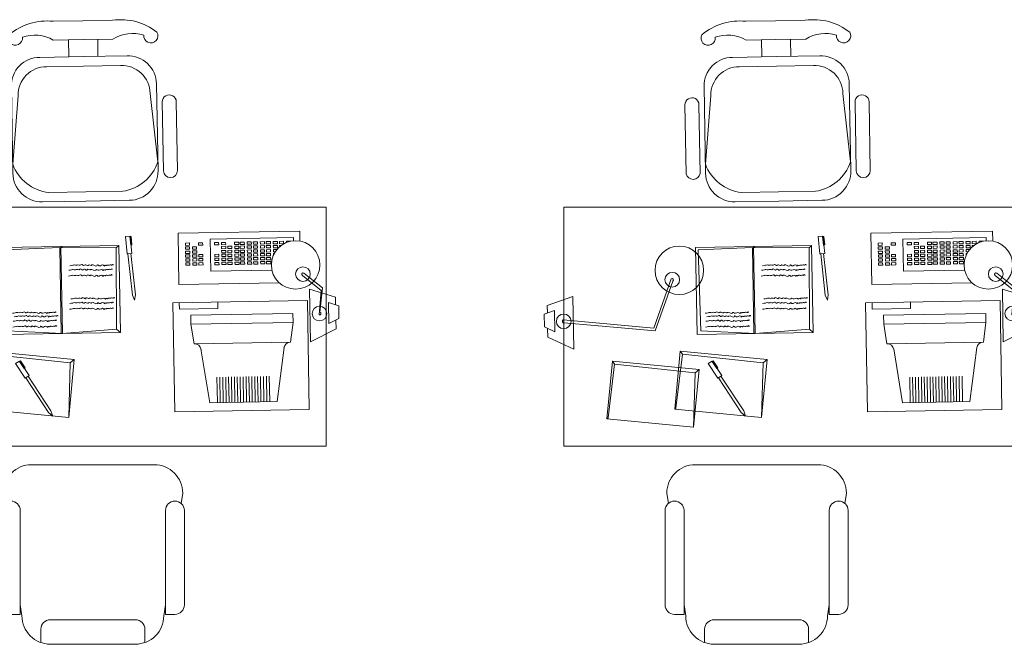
# Model space of a CAD drawing. Header units: millimetres. Extents: x -8931983 to 9630244, y 4 to 18563053.
# Tile 31 of 256: x 349104.48 to 349108.21, y 9281945.05 to 9281947.39. Entities that reach past the tile are written whole.
import ezdxf

# ---------------------------------------------------------------- set-up
doc = ezdxf.new("R2010")
doc.units = ezdxf.units.MM
doc.layers.add('LMOBILIARIO', color=252, linetype='Continuous', lineweight=5, true_color=0x898989)

# ---------------------------------------------------------------- blocks, each defined once
blk = doc.blocks.new('ESCRITORIOOO TOPICO')
at = {"layer": 'LMOBILIARIO', "lineweight": 0}
for p, q in [((-0.9748531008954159, 1.475256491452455), (-0.975971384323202, 1.539767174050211)), ((-0.8648696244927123, 1.477163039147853), (-0.865987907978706, 1.54167372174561)), ((-0.5636985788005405, 1.044416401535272), (-0.5682203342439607, 1.305263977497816)), ((-1.260844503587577, 1.03233147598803), (-1.265366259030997, 1.293179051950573)), ((-1.207849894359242, 1.03325012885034), (-1.212371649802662, 1.294097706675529)), ((-0.6166931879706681, 1.043497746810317), (-0.621214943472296, 1.30434532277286)), ((-0.7611940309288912, 0.793881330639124), (-0.743265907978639, 0.7958239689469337)), ((-0.7541108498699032, 0.7285123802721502), (-0.7611940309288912, 0.793881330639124)), ((-0.7441665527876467, 0.7938739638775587), (-0.73949564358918, 0.7943800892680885)), ((-0.7441665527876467, 0.7938739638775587), (-0.7407097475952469, 0.7619719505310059)), ((-0.743265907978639, 0.7958239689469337), (-0.736169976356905, 0.7303373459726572)), ((-0.73949564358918, 0.7943800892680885), (-0.7360388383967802, 0.7624780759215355)), ((-0.100544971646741, 0.8146274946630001), (-0.56143326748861, 0.8066380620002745)), ((-0.56143326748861, 0.8066380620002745), (-0.5580692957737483, 0.612579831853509)), ((-0.1243817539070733, 0.789949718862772), (-0.4397263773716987, 0.784483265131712)), ((-0.4397263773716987, 0.784483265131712), (-0.437623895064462, 0.6631968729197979)), ((-0.1241751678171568, 0.7780323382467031), (-0.1243817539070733, 0.789949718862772)), ((-0.0998912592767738, 0.7769166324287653), (-0.100544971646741, 0.8146274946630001)), ((-1.215178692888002, 0.7437646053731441), (-1.009915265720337, 0.7521910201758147)), ((-1.009915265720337, 0.7521910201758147), (-1.004265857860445, 0.4262922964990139)), ((-1.000947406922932, 0.7523464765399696), (-1.005464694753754, 0.7561220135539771)), ((-0.7955152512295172, 0.7510394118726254), (-1.000947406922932, 0.7523464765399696)), ((-0.785534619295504, 0.7601335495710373), (-0.7955152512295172, 0.7510394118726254)), ((-0.7955152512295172, 0.7510394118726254), (-0.7942444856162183, 0.4435465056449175)), ((-0.7407097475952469, 0.7619719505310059), (-0.7360388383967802, 0.7624780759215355)), ((-1.215178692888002, 0.7437646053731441), (-1.205791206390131, 0.4364124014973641)), ((-0.751187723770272, 0.7288291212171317), (-0.7541108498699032, 0.7285123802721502)), ((-0.751187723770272, 0.7288291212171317), (-0.7341922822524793, 0.5719823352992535)), ((-0.736169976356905, 0.7303373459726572), (-0.7511749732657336, 0.7287114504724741)), ((-0.740251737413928, 0.7300141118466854), (-0.7232562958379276, 0.5731673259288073)), ((-1.383430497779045, 0.4465253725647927), (-1.317284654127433, 0.6342065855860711)), ((-0.437623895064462, 0.6631968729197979), (-0.2060164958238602, 0.667211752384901)), ((-0.0191915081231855, 0.5893178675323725), (-0.0907471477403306, 0.6464536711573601)), ((-0.0142229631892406, 0.5992343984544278), (-0.0845988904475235, 0.655575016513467)), ((-1.378121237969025, 0.4367870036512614), (-1.310823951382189, 0.625303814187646)), ((-0.5580692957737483, 0.612579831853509), (-0.1786599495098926, 0.619156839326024)), ((-0.0239677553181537, 0.5072550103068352), (-0.0142229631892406, 0.5992343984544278)), ((-1.787157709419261, 0.5325042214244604), (-1.690322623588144, 0.566321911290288)), ((-1.690322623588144, 0.566321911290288), (-1.686868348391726, 0.36705432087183)), ((-0.7341922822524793, 0.5719823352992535), (-0.7259912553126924, 0.5527019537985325)), ((-0.7259912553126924, 0.5527019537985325), (-0.7232562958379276, 0.5731673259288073)), ((0.0347193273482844, 0.5640861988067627), (-0.0632296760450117, 0.5945273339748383)), ((-0.0632296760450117, 0.5945273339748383), (-0.0597754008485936, 0.3952597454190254)), ((-0.0275930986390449, 0.4968695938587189), (-0.0191915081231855, 0.5893178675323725)), ((0.0347193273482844, 0.5640861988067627), (0.035217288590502, 0.5353601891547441)), ((-1.787157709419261, 0.5325042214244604), (-1.786659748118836, 0.5037782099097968)), ((-0.0718269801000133, 0.5513886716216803), (-0.5812298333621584, 0.5425582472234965)), ((-0.5812298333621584, 0.5425582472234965), (-0.5740813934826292, 0.1301845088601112)), ((-0.5569725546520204, 0.5429787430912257), (-0.5565520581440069, 0.518721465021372)), ((-0.4110083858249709, 0.5212444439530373), (-0.4114288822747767, 0.545501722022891)), ((-0.0646785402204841, 0.1390149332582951), (-0.0718269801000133, 0.5513886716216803)), ((0.0079934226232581, 0.5438209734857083), (0.0093751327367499, 0.4641139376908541)), ((0.0471730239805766, 0.5316445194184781), (0.0079934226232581, 0.5438209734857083)), ((0.0471730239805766, 0.5316445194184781), (0.0480045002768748, 0.4836789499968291)), ((-1.79847951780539, 0.4996503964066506), (-1.759745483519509, 0.5131774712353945)), ((-1.79847951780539, 0.4996503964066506), (-1.797648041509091, 0.4516848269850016)), ((-1.759745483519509, 0.5131774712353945), (-1.758363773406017, 0.4334704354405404)), ((-0.5565520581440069, 0.518721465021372), (-0.4110083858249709, 0.5212444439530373)), ((-0.1262627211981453, 0.5026090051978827), (-0.5134045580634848, 0.4958979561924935)), ((-0.5134045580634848, 0.4958979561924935), (-0.5128099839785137, 0.4615986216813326)), ((-0.1256681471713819, 0.4683096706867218), (-0.1262627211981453, 0.5026090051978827)), ((-1.758363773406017, 0.4334704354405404), (-1.797648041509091, 0.4516848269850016)), ((-1.726536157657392, 0.4777412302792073), (-1.383430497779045, 0.4465253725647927)), ((-1.722553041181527, 0.4674877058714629), (-1.378121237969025, 0.4367870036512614)), ((-0.5128099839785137, 0.4615986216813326), (-0.1256681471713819, 0.4683096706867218)), ((-0.5128099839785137, 0.4615986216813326), (-0.5003321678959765, 0.3875950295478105)), ((-0.135250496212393, 0.3939236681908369), (-0.1256681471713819, 0.4683096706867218)), ((0.0093751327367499, 0.4641139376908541), (0.0480045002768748, 0.4836789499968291)), ((0.0362166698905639, 0.4777086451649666), (0.03679801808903, 0.4441722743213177)), ((-1.785660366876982, 0.4461266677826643), (-1.785079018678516, 0.4125902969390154)), ((-1.686868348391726, 0.36705432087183), (-1.785079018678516, 0.4125902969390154)), ((-1.205791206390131, 0.4364124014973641), (-0.9997819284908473, 0.4263700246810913)), ((-0.7942444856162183, 0.4435465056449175), (-0.9997819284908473, 0.4263700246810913)), ((-0.7798149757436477, 0.430183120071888), (-0.7942444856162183, 0.4435465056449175)), ((-0.0597754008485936, 0.3952597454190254), (0.03679801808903, 0.4441722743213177)), ((-0.135250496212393, 0.3939236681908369), (-0.5003321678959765, 0.3875950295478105)), ((-0.1864770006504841, 0.1684549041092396), (-0.1600678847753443, 0.3734639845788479)), ((-1.275224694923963, 0.3480305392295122), (-1.29958535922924, 0.1440436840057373)), ((-1.275224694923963, 0.3480305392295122), (-1.283140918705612, 0.3589689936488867)), ((-1.275224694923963, 0.3480305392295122), (-0.9695328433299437, 0.3147740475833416)), ((-0.4413218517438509, 0.1640372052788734), (-0.4748205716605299, 0.3680077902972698)), ((-1.532215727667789, 0.3108805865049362), (-1.556576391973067, 0.1068937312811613)), ((-1.540131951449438, 0.3218190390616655), (-1.532215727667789, 0.3108805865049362)), ((-1.532215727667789, 0.3108805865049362), (-1.22652387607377, 0.2776240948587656)), ((-1.177164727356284, 0.3124237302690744), (-1.162086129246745, 0.3223144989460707)), ((-1.141101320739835, 0.2574446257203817), (-1.177164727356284, 0.3124237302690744)), ((-1.162086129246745, 0.3223144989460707), (-1.125957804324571, 0.2672364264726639)), ((-1.162000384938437, 0.320168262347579), (-1.158071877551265, 0.3227451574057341)), ((-1.162000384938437, 0.320168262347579), (-1.144400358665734, 0.293336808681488)), ((-1.158071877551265, 0.3227451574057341), (-1.140471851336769, 0.2959137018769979)), ((-0.9695328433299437, 0.3147740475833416), (-0.9755386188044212, 0.1086076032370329)), ((-0.9546340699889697, 0.3276121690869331), (-0.9695328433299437, 0.3147740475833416)), ((-1.22652387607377, 0.2776240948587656), (-1.23252965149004, 0.0714576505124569)), ((-1.211625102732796, 0.2904622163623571), (-1.22652387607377, 0.2776240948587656)), ((-1.144400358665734, 0.293336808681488), (-1.140471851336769, 0.2959137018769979)), ((-1.125957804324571, 0.2672364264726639), (-1.138577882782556, 0.2589583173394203)), ((-1.129444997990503, 0.2650905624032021), (-1.042914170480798, 0.133173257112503)), ((-0.4123957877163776, 0.1645386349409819), (-0.4140695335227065, 0.2610924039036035)), ((-0.4013974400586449, 0.1647292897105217), (-0.4030711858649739, 0.2612830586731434)), ((-0.3903990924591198, 0.1649199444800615), (-0.3920728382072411, 0.2614737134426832)), ((-0.3794007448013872, 0.1651105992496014), (-0.3810744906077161, 0.261664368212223)), ((-0.3684023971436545, 0.1653012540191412), (-0.3700761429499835, 0.2618550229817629)), ((-0.3574040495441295, 0.165491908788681), (-0.3590777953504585, 0.2620456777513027)), ((-0.3464057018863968, 0.1656825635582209), (-0.3480794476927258, 0.2622363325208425)), ((-0.3354073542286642, 0.1658732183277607), (-0.3370811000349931, 0.2624269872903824)), ((-0.3354073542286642, 0.1658732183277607), (-0.3370811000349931, 0.2624269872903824)), ((-0.3244090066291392, 0.1660638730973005), (-0.3260827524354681, 0.2626176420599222)), ((-0.3134106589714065, 0.1662545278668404), (-0.3150844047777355, 0.262808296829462)), ((-0.3024123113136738, 0.1664451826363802), (-0.3040860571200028, 0.2629989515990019)), ((-0.2914139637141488, 0.16663583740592), (-0.2930877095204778, 0.2631896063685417)), ((-0.2804156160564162, 0.1668264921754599), (-0.2820893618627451, 0.2633802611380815)), ((-0.2694172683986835, 0.1670171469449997), (-0.2710910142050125, 0.2635709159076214)), ((-0.2584189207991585, 0.1672078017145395), (-0.2600926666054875, 0.2637615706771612)), ((-0.2474205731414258, 0.1673984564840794), (-0.2490943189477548, 0.263952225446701)), ((-0.2364222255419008, 0.1675891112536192), (-0.2380959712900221, 0.2641428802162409)), ((-0.2254238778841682, 0.167779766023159), (-0.2270976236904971, 0.2643335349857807)), ((-0.2144255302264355, 0.1679704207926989), (-0.2160992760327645, 0.2645241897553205)), ((-1.138642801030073, 0.2590572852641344), (-1.141101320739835, 0.2574446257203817)), ((-1.138642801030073, 0.2590572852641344), (-1.052111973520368, 0.1271399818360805)), ((-0.4413218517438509, 0.1640372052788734), (-0.1864770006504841, 0.1684549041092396)), ((-1.29958535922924, 0.1440436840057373), (-1.303844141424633, 0.1399787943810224)), ((-1.052111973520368, 0.1271399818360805), (-1.036033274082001, 0.1137062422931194)), ((-1.036033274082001, 0.1137062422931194), (-1.042914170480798, 0.133173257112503)), ((-0.5740813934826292, 0.1301845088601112), (-0.0646785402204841, 0.1390149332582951)), ((-1.556576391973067, 0.1068937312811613), (-1.56083517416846, 0.1028288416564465))]:
    blk.add_line(p, q, dxfattribs=at)
for points in [[(-1.20117700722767, 1.55907660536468, -0.2070656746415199), (-1.034745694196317, 1.609901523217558), (-0.922212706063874, 1.611852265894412)], [(-0.6415868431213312, 1.56877702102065, 0.2070656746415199), (-0.8096797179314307, 1.613803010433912), (-0.922212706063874, 1.611852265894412)], [(-1.151120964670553, 1.549954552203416, -0.214578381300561), (-1.033965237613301, 1.538761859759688), (-0.920979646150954, 1.540720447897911)], [(-0.6912966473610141, 1.557925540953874, 0.214578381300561), (-0.8079940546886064, 1.542679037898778), (-0.920979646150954, 1.540720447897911)], [(-0.9103667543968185, 0.9284920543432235), (-1.07534196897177, 0.925632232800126, -0.4142135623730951), (-1.187231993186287, 1.033709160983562), (-1.192951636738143, 1.363659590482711, -0.418376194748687), (-1.084836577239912, 1.473349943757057), (-0.9198613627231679, 1.476209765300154)], [(-0.9103667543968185, 0.9284920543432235), (-0.7453915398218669, 0.931351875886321, 0.4142135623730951), (-0.6373146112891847, 1.043241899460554), (-0.6430342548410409, 1.373192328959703, 0.418376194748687), (-0.7548861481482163, 1.479069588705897), (-0.9198613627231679, 1.476209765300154)], [(-0.9109662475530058, 0.9630751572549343), (-1.051265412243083, 0.9606430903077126, -0.2802796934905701), (-1.187831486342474, 1.068292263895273), (-1.167653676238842, 1.328211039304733, -0.4183761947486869), (-1.05953861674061, 1.437901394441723), (-0.9192394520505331, 1.440333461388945)], [(-0.9109662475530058, 0.9630751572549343), (-0.7706670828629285, 0.9655072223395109, 0.2802796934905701), (-0.6379141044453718, 1.077825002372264), (-0.6670883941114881, 1.336888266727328, 0.4183761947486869), (-0.778940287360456, 1.442765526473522), (-0.9192394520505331, 1.440333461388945)]]:
    blk.add_lwpolyline(points, format="xyb", dxfattribs=at)
for points in [[(-1.723819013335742, 0.9054742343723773), (0, 0.9054742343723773), (0, 0), (-1.723819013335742, 0)], [(-1.005501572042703, 0.7563204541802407), (-1.225468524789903, 0.752507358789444), (-1.219748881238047, 0.4225569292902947), (-0.9997819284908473, 0.4263700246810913)], [(-1.005501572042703, 0.7563204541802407), (-0.785534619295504, 0.7601335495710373), (-0.7798149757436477, 0.430183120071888), (-0.9997819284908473, 0.4263700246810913)], [(-0.5336994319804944, 0.7694997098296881), (-0.5180521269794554, 0.7697709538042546), (-0.5178989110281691, 0.7609323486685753), (-0.5335462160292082, 0.7606611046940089)], [(-0.5334401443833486, 0.7545421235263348), (-0.5177928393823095, 0.7548133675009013), (-0.5176396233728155, 0.745974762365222), (-0.5332869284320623, 0.7457035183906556)], [(-0.5069077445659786, 0.7550020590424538), (-0.4912604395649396, 0.7552733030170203), (-0.4911072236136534, 0.746434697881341), (-0.5067545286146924, 0.7461634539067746)], [(-0.4840362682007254, 0.7703606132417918), (-0.4683889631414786, 0.7706318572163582), (-0.4682357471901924, 0.761793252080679), (-0.4838830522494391, 0.7615220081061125)], [(-0.4234881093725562, 0.7714102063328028), (-0.4078408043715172, 0.7716814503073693), (-0.4076875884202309, 0.76284284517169), (-0.42333489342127, 0.7625716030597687)], [(-0.396955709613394, 0.7718701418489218), (-0.3813084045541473, 0.7721413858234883), (-0.381155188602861, 0.763302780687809), (-0.3968024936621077, 0.7630315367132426)], [(-0.3966964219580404, 0.7569125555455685), (-0.3810491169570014, 0.757183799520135), (-0.3808959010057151, 0.7483451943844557), (-0.3965432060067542, 0.7480739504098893)], [(-0.3735656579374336, 0.7573135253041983), (-0.3579183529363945, 0.7575847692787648), (-0.3577651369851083, 0.7487461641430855), (-0.3734124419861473, 0.7484749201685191)], [(-0.3472925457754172, 0.7727310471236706), (-0.3316452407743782, 0.7730022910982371), (-0.3314920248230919, 0.7641636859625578), (-0.347139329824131, 0.7638924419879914)], [(-0.3470332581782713, 0.7577734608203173), (-0.3313859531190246, 0.7580447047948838), (-0.3312327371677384, 0.7492060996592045), (-0.3468800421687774, 0.7489348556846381)], [(-0.3262028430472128, 0.7730966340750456), (-0.3105555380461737, 0.773367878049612), (-0.3104023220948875, 0.7645292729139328), (-0.3260496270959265, 0.7642580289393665)], [(-0.3259435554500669, 0.7581390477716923), (-0.3102962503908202, 0.7584102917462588), (-0.3101430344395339, 0.7495716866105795), (-0.3257903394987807, 0.7493004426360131)], [(-0.2996704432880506, 0.7735565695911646), (-0.2840231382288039, 0.7738278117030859), (-0.2838699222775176, 0.7649892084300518), (-0.2995172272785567, 0.7647179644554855)], [(-0.299411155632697, 0.7585989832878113), (-0.283763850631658, 0.7588702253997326), (-0.2836106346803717, 0.7500316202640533), (-0.2992579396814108, 0.7497603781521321)], [(-0.2765396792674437, 0.7739575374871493), (-0.260892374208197, 0.7742287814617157), (-0.2607391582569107, 0.7653901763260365), (-0.2763864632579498, 0.76511893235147)], [(-0.2762803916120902, 0.758999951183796), (-0.2606330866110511, 0.7592711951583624), (-0.2604798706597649, 0.7504325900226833), (-0.2761271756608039, 0.7501613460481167)], [(-0.2500072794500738, 0.7744174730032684), (-0.2343599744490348, 0.7746887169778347), (-0.2342067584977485, 0.7658501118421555), (-0.2498540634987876, 0.765578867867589)], [(-0.2497479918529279, 0.759459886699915), (-0.2341006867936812, 0.7597311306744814), (-0.233947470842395, 0.7508925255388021), (-0.249594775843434, 0.7506212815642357)], [(-0.227556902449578, 0.774806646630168), (-0.211909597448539, 0.7750778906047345), (-0.2117563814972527, 0.7662392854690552), (-0.2274036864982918, 0.7659680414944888)], [(-0.2272976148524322, 0.7598490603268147), (-0.2116503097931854, 0.7601203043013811), (-0.2114970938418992, 0.7512816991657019), (-0.2271443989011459, 0.7510104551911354)], [(-0.2010245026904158, 0.775266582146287), (-0.1853771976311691, 0.7755378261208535), (-0.1852239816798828, 0.7666992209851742), (-0.2008712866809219, 0.7664279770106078)], [(-0.2007652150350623, 0.7603089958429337), (-0.1851179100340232, 0.7605802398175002), (-0.184964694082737, 0.7517416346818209), (-0.200611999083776, 0.7514703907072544)], [(-0.1778937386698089, 0.7756675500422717), (-0.1622464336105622, 0.7759387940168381), (-0.162093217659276, 0.7671001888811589), (-0.177740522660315, 0.7668289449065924)], [(-0.5331690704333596, 0.7389046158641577), (-0.5175217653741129, 0.7391758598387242), (-0.5173685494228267, 0.7303372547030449), (-0.5330158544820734, 0.7300660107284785)], [(-0.5329215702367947, 0.7246270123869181), (-0.517274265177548, 0.7248982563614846), (-0.5171210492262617, 0.7160596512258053), (-0.5327683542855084, 0.715788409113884)], [(-0.5326622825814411, 0.7096694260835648), (-0.517014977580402, 0.7099406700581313), (-0.5168617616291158, 0.701102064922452), (-0.5325090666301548, 0.7008308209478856)], [(-0.5066366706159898, 0.7393645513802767), (-0.4909893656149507, 0.7396357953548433), (-0.4908361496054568, 0.7307971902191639), (-0.5064834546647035, 0.7305259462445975)], [(-0.5063891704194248, 0.7250869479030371), (-0.4907418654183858, 0.7253581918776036), (-0.4905886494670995, 0.7165195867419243), (-0.5062359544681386, 0.7162483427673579)], [(-0.5061298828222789, 0.7101293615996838), (-0.4904825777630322, 0.7104006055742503), (-0.490329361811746, 0.701562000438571), (-0.5059766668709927, 0.7012907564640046)], [(-0.4832584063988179, 0.7254879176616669), (-0.4676111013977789, 0.7257591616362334), (-0.4674578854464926, 0.7169205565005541), (-0.4831051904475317, 0.7166493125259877)], [(-0.4829991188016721, 0.7105303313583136), (-0.4673518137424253, 0.7108015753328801), (-0.4671985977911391, 0.7019629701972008), (-0.4828459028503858, 0.7016917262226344)], [(-0.4227102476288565, 0.726537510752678), (-0.4070629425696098, 0.7268087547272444), (-0.4069097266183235, 0.7179701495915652), (-0.4225570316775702, 0.7176989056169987)], [(-0.4224509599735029, 0.7115799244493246), (-0.4068036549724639, 0.7118511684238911), (-0.4066504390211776, 0.7030125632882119), (-0.4222977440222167, 0.7027413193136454)], [(-0.3964253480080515, 0.7412750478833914), (-0.3807780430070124, 0.741546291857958), (-0.3806248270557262, 0.7327076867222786), (-0.3962721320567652, 0.7324364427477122)], [(-0.3961778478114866, 0.726997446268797), (-0.3805305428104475, 0.7272686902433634), (-0.3803773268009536, 0.7184300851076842), (-0.3960246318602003, 0.7181588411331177)], [(-0.3959185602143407, 0.7120398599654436), (-0.380271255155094, 0.7123111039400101), (-0.3801180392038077, 0.7034724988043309), (-0.3957653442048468, 0.7032012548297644)], [(-0.3732945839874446, 0.7416760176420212), (-0.3576472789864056, 0.7419472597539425), (-0.3574940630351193, 0.7331086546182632), (-0.3731413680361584, 0.732837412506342)], [(-0.3730470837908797, 0.7273984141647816), (-0.3573997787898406, 0.7276696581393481), (-0.3572465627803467, 0.7188310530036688), (-0.3728938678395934, 0.7185598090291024)], [(-0.3727877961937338, 0.7124408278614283), (-0.3571404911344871, 0.7127120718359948), (-0.3569872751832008, 0.7038734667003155), (-0.3726345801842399, 0.7036022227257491)], [(-0.3467621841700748, 0.7421359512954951), (-0.3311148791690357, 0.7424071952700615), (-0.3309616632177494, 0.7335685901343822), (-0.3466089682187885, 0.7332973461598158)], [(-0.3465146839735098, 0.7278583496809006), (-0.3308673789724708, 0.7281295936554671), (-0.3307141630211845, 0.7192909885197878), (-0.3463614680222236, 0.7190197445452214)], [(-0.3462553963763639, 0.7129007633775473), (-0.3306080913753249, 0.7131720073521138), (-0.3304548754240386, 0.7043334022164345), (-0.3461021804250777, 0.7040621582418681)], [(-0.325672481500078, 0.7425015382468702), (-0.3100251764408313, 0.7427727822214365), (-0.309871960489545, 0.7339341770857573), (-0.3255192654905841, 0.7336629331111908)], [(-0.3254249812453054, 0.7282239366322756), (-0.3097776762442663, 0.7284951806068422), (-0.3096244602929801, 0.7196565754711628), (-0.3252717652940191, 0.7193853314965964)], [(-0.3251656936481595, 0.7132663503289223), (-0.3095183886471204, 0.7135375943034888), (-0.3093651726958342, 0.7046989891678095), (-0.3250124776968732, 0.7044277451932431)], [(-0.2991400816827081, 0.7429614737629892), (-0.2834927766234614, 0.7432327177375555), (-0.2833395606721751, 0.7343941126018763), (-0.2989868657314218, 0.7341228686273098)], [(-0.2988925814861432, 0.7286838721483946), (-0.2832452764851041, 0.7289551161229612), (-0.2830920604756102, 0.7201165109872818), (-0.2987393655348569, 0.7198452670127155)], [(-0.2986332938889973, 0.7137262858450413), (-0.2829859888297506, 0.7139975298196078), (-0.2828327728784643, 0.7051589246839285), (-0.2984800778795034, 0.7048876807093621)], [(-0.2760093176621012, 0.743362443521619), (-0.2603620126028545, 0.7436336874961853), (-0.2602087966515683, 0.7347950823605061), (-0.275856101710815, 0.7345238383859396)], [(-0.2757618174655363, 0.7290848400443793), (-0.2601145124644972, 0.7293560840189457), (-0.2599612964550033, 0.7205174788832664), (-0.27560860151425, 0.7202462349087)], [(-0.2755025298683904, 0.714127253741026), (-0.2598552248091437, 0.7143984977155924), (-0.2597020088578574, 0.7055598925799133), (-0.2753493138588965, 0.7052886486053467)], [(-0.2494769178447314, 0.7438223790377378), (-0.2338296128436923, 0.7440936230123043), (-0.233676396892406, 0.7352550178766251), (-0.2493237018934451, 0.7349837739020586)], [(-0.2492294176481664, 0.7295447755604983), (-0.2335821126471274, 0.7298160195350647), (-0.2334288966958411, 0.7209774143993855), (-0.2490762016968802, 0.720706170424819)], [(-0.2489701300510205, 0.714587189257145), (-0.2333228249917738, 0.7148584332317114), (-0.2331696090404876, 0.7060198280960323), (-0.2488169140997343, 0.7057485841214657)], [(-0.2270265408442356, 0.7442115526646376), (-0.2113792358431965, 0.7444827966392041), (-0.2112260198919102, 0.7356441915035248), (-0.2268733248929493, 0.7353729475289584)], [(-0.2267790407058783, 0.7299339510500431), (-0.2111317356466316, 0.7302051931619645), (-0.2109785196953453, 0.7213665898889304), (-0.2266258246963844, 0.7210953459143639)], [(-0.2265197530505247, 0.7149763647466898), (-0.2108724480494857, 0.7152476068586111), (-0.2107192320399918, 0.7064090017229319), (-0.2263665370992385, 0.7061377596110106)], [(-0.5323912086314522, 0.6940319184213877), (-0.5167439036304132, 0.6943031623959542), (-0.5165906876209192, 0.6854645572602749), (-0.532237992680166, 0.6851933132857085)], [(-0.5058588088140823, 0.6944918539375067), (-0.4902115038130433, 0.6947630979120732), (-0.490058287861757, 0.6859244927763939), (-0.5057055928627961, 0.6856532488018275)], [(-0.4827280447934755, 0.6948928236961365), (-0.4670807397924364, 0.6951640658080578), (-0.4669275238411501, 0.6863254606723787), (-0.4825748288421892, 0.6860542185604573)], [(-0.422179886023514, 0.6959424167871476), (-0.406532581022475, 0.696213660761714), (-0.406379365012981, 0.6873750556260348), (-0.4220266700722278, 0.6871038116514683)], [(-0.3956474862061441, 0.6964023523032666), (-0.380000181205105, 0.696673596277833), (-0.3798469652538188, 0.6878349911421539), (-0.3954942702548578, 0.6875637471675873)], [(-0.3725167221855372, 0.6968033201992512), (-0.3568694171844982, 0.6970745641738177), (-0.3567162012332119, 0.6882359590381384), (-0.372363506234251, 0.687964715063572)], [(-0.345984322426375, 0.6972632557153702), (-0.3303370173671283, 0.6975344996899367), (-0.330183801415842, 0.6886958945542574), (-0.3458311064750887, 0.688424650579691)], [(-0.3248946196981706, 0.6976288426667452), (-0.3092473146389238, 0.6979000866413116), (-0.3090940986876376, 0.6890614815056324), (-0.3247414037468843, 0.688790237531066)], [(-0.2983622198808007, 0.6980887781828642), (-0.2827149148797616, 0.6983600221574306), (-0.2825616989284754, 0.6895214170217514), (-0.2982090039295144, 0.689250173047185)], [(-0.2752314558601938, 0.698489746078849), (-0.2595841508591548, 0.6987609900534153), (-0.2594309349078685, 0.689922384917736), (-0.2750782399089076, 0.6896511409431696)], [(-0.2486990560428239, 0.698949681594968), (-0.2330517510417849, 0.6992209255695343), (-0.2328985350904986, 0.6903823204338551), (-0.2485458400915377, 0.6901110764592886)], [(-0.2262486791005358, 0.6993388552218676), (-0.2106013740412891, 0.6996100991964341), (-0.2104481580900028, 0.6907714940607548), (-0.2260954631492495, 0.6905002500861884)], [(-1.304045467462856, 0.1399644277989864), (-1.283140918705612, 0.3589689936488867), (-0.9546340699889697, 0.3276121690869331), (-0.9755386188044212, 0.1086076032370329)], [(-1.561036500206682, 0.1028144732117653), (-1.540131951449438, 0.3218190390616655), (-1.211625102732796, 0.2904622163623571), (-1.23252965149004, 0.0714576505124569)]]:
    blk.add_lwpolyline(points, close=True, dxfattribs=at)
for points in [[(-0.1775339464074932, 0.7549121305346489), (-0.1776344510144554, 0.7607099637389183), (-0.1701989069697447, 0.7608388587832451)], [(-0.1512797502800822, 0.7714208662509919), (-0.1513613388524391, 0.7761274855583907), (-0.1357140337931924, 0.7763987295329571), (-0.1357120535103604, 0.7762844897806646)], [(-0.1936366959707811, 0.7359490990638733), (-0.2003409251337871, 0.7358328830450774), (-0.2004941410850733, 0.7446714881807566), (-0.1871291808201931, 0.7449031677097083)], [(-0.2001335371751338, 0.7238692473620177), (-0.2002466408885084, 0.7303938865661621), (-0.1968827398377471, 0.730452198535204)]]:
    blk.add_lwpolyline(points, dxfattribs=at)
for centre, radius in [((-1.286763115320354, 0.6662298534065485), 0.0918569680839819), ((-0.1162119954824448, 0.6865211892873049), 0.0918569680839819), ((-0.0883769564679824, 0.6516266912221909), 0.0277161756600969), ((-1.31337201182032, 0.6303915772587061), 0.0277161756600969), ((-0.0257804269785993, 0.5020623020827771), 0.0277161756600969), ((-1.724544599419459, 0.4726144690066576), 0.0277161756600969)]:
    blk.add_circle(centre, radius, dxfattribs=at)
for centre, radius, start, end in [((-0.6645887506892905, 1.554862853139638), 0.0268829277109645, 173.4582673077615, 31.17031522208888), ((-1.177706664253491, 1.54596802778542), 0.0268829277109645, 150.8159140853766, 8.527962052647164), ((-1.23886895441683, 1.293638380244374), 0.0265012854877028, 0.9931147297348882, 180.9931147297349), ((-0.5947176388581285, 1.30480465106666), 0.0265012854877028, 0.9931147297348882, 180.9931147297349), ((-0.5901958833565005, 1.043957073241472), 0.0265012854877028, 180.9931147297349, 0.9931147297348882), ((-1.234484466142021, 1.0377285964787), 0.0269068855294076, 191.5711777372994, 350.6350771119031), ((-1.314054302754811, 0.6297552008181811), 0.0054999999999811, 305.968233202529, 125.9682332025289), ((-0.087673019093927, 0.6510143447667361), 0.0054999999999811, 56.01799622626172, 236.0179962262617), ((-0.0257804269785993, 0.5020623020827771), 0.0055000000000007, 250.7569169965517, 70.7569169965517), ((-1.724544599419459, 0.4726144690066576), 0.0055000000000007, 111.2293123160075, 291.2293123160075), ((-0.4987409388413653, 0.3632600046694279), 0.0243869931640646, 7.426874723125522, 93.741155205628), ((-0.1359973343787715, 0.3695481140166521), 0.0243869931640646, 88.24507403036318, 174.5593547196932)]:
    blk.add_arc(centre, radius, start, end, dxfattribs=at)
for points, knots in [([(-0.9757934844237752, 0.6661854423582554), (-0.9720070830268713, 0.6663894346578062), (-0.966284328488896, 0.6666977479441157), (-0.9580478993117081, 0.670589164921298), (-0.9511583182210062, 0.666190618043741), (-0.9439958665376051, 0.6713637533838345), (-0.9366576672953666, 0.6654244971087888), (-0.9300396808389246, 0.6747109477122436), (-0.9230155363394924, 0.6634646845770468), (-0.9167720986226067, 0.6740912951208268), (-0.9079075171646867, 0.6630154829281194), (-0.9022584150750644, 0.6732093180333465), (-0.8965235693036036, 0.665348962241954), (-0.8883889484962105, 0.674307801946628), (-0.8756254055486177, 0.6588039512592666), (-0.8701539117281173, 0.6714031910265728), (-0.8612303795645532, 0.6603536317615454), (-0.8506754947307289, 0.6748187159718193), (-0.8446199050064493, 0.6630603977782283), (-0.8425369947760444, 0.6703558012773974), (-0.838225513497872, 0.6655572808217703), (-0.8333896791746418, 0.6707082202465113), (-0.8264438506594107, 0.6667231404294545), (-0.8202161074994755, 0.6716144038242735), (-0.8153428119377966, 0.666449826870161), (-0.8131675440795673, 0.673166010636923), (-0.8115957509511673, 0.6697752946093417), (-0.8103979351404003, 0.670048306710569), (-0.8099016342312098, 0.6701614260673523)], [0, 0, 0, 0, 0.0113473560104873, 0.0171503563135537, 0.0259843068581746, 0.031593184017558, 0.0404271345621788, 0.0465813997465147, 0.056319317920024, 0.061289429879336, 0.07317715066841, 0.0781475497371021, 0.0860195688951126, 0.0890326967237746, 0.1091108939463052, 0.113047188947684, 0.1196384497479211, 0.1365863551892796, 0.1405661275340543, 0.1445022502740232, 0.1489528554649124, 0.1520994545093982, 0.1621418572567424, 0.1677097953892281, 0.172160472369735, 0.1761401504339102, 0.1781299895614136, 0.1795377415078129, 0.1795377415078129, 0.1795377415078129, 0.1795377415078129]), ([(-0.9715172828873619, 0.6834036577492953), (-0.9677308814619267, 0.6836076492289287), (-0.9620081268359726, 0.6839159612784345), (-0.9537716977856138, 0.6878073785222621), (-0.9468821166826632, 0.6834088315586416), (-0.939719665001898, 0.6885819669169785), (-0.932381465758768, 0.6826427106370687), (-0.9257634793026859, 0.6919291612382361), (-0.9187393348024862, 0.6806828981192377), (-0.9124958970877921, 0.6913095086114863), (-0.9036313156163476, 0.6802336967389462), (-0.8979822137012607, 0.6904275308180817), (-0.8922473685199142, 0.6825671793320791), (-0.8841127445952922, 0.6915260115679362), (-0.8713492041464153, 0.6760221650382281), (-0.8658777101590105, 0.6886214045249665), (-0.8569541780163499, 0.6775718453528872), (-0.8463992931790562, 0.69203692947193), (-0.8403437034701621, 0.6802786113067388), (-0.8382607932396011, 0.6875740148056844), (-0.8339493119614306, 0.6827754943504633), (-0.8291134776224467, 0.687926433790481), (-0.8221676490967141, 0.6839413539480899), (-0.8159399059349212, 0.6888326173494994), (-0.8110666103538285, 0.6836680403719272), (-0.808891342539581, 0.6903842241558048), (-0.8073195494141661, 0.6869935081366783), (-0.8061217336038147, 0.6872665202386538), (-0.8056254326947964, 0.687379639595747)], [0, 0, 0, 0, 0.0113473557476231, 0.0171503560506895, 0.0259843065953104, 0.0315931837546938, 0.0404271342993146, 0.0465813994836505, 0.0563193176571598, 0.0612894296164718, 0.0731771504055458, 0.0781475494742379, 0.0860195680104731, 0.0890326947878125, 0.1091108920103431, 0.1130471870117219, 0.1196384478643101, 0.1365863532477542, 0.140566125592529, 0.1445022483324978, 0.1489528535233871, 0.1520994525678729, 0.1621418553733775, 0.1677097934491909, 0.1721604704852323, 0.1761401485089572, 0.1781299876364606, 0.1795377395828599, 0.1795377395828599, 0.1795377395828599, 0.1795377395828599]), ([(-0.9765604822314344, 0.644456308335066), (-0.972774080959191, 0.644660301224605), (-0.9670513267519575, 0.6449686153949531), (-0.9588148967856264, 0.6488600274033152), (-0.9519253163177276, 0.6444614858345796), (-0.9447628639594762, 0.6496346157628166), (-0.9374246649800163, 0.6436953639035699), (-0.930806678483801, 0.6529818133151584), (-0.9237825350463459, 0.6417355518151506), (-0.9175390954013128, 0.652362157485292), (-0.908674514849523, 0.641286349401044), (-0.9030254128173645, 0.651480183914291), (-0.8972905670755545, 0.6436198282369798), (-0.8891559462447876, 0.6525786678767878), (-0.8763924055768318, 0.6370748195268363), (-0.8709209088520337, 0.6496740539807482), (-0.8619973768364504, 0.6386244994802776), (-0.8514424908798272, 0.6530895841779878), (-0.8453869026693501, 0.6413312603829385), (-0.8433039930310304, 0.6486266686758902), (-0.8389925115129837, 0.6438281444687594), (-0.8341566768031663, 0.6489790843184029), (-0.827210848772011, 0.6449940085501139), (-0.8209831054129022, 0.6498852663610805), (-0.8161098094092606, 0.644720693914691), (-0.8139345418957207, 0.6514368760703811), (-0.8123627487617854, 0.6480461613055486), (-0.811164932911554, 0.6483191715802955), (-0.8106686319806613, 0.6484322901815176)], [0, 0, 0, 0, 0.0113473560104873, 0.0171503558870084, 0.0259843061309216, 0.0315931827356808, 0.0404271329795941, 0.0465813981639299, 0.0563193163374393, 0.0612894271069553, 0.0731771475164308, 0.0781475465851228, 0.0860195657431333, 0.0890326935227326, 0.1091108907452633, 0.1130471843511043, 0.1196384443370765, 0.136586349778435, 0.1405661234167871, 0.1445022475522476, 0.1489528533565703, 0.1520994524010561, 0.1621418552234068, 0.1677097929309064, 0.1721604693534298, 0.1761401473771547, 0.1781299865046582, 0.1795377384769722, 0.1795377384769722, 0.1795377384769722, 0.1795377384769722]), ([(-0.9670518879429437, 0.5577575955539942), (-0.9632654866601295, 0.5579615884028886), (-0.957542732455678, 0.5582699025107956), (-0.9493063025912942, 0.5621613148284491), (-0.9424167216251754, 0.5577627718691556), (-0.9352542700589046, 0.5629359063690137), (-0.9279160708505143, 0.5569966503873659), (-0.9212980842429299, 0.5662831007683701), (-0.9142739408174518, 0.5550368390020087), (-0.9080305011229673, 0.5656634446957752), (-0.8991659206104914, 0.554587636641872), (-0.893516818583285, 0.5647814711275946), (-0.8877819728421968, 0.5569211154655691), (-0.8796473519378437, 0.5658799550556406), (-0.8668838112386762, 0.550376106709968), (-0.8614123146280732, 0.5629753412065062), (-0.8524887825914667, 0.5519257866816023), (-0.841933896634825, 0.5663908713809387), (-0.8358783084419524, 0.5546325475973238), (-0.8337953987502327, 0.5619279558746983), (-0.8294839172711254, 0.5571294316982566), (-0.8246480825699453, 0.5622803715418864), (-0.8177022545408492, 0.5582952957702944), (-0.811474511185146, 0.563186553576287), (-0.8066012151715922, 0.5580219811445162), (-0.8044259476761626, 0.5647381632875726), (-0.8028541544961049, 0.5613474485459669), (-0.80165633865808, 0.5616204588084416), (-0.8011600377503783, 0.561733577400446)], [0, 0, 0, 0, 0.0113473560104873, 0.0171503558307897, 0.025984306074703, 0.0315931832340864, 0.0404271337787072, 0.0465813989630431, 0.0563193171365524, 0.0612894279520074, 0.0731771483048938, 0.0781475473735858, 0.0860195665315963, 0.0890326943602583, 0.109110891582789, 0.1130471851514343, 0.1196384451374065, 0.136586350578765, 0.1405661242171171, 0.1445022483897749, 0.1489528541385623, 0.1520994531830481, 0.1621418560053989, 0.1677097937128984, 0.1721604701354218, 0.1761401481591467, 0.1781299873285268, 0.179537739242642, 0.179537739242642, 0.179537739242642, 0.179537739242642]), ([(-0.9720950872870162, 0.51881024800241), (-0.9683086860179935, 0.5190142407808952), (-0.9625859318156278, 0.5193225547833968), (-0.9543495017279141, 0.5232139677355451), (-0.9474599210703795, 0.5188154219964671), (-0.9402974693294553, 0.5239885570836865), (-0.9329592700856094, 0.5180493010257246), (-0.9263412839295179, 0.5273357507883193), (-0.9193171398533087, 0.5160894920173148), (-0.9130737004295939, 0.526716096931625), (-0.904209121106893, 0.5156402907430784), (-0.8985600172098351, 0.5258341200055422), (-0.8928251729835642, 0.5179737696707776), (-0.8846905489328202, 0.5269326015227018), (-0.8719270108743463, 0.5114287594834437), (-0.8664555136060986, 0.5240279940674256), (-0.8575319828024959, 0.5129784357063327), (-0.8469770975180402, 0.5274435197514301), (-0.8409215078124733, 0.5156852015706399), (-0.8388385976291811, 0.522980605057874), (-0.8345271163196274, 0.518182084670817), (-0.8296912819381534, 0.5233330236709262), (-0.8227454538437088, 0.5193479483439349), (-0.8165177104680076, 0.5242392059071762), (-0.8116444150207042, 0.519074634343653), (-0.8094691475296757, 0.525790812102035), (-0.8078973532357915, 0.5224001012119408), (-0.8066995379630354, 0.5226731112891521), (-0.8062032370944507, 0.5227862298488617)], [0, 0, 0, 0, 0.0113473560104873, 0.0171503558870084, 0.0259843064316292, 0.0315931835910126, 0.0404271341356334, 0.0465813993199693, 0.0563193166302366, 0.0612894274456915, 0.073177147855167, 0.0781475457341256, 0.0860195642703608, 0.0890326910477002, 0.1091108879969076, 0.1130471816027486, 0.1196384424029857, 0.1365863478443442, 0.1405661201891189, 0.1445022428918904, 0.1489528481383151, 0.1520994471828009, 0.1621418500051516, 0.1677097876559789, 0.1721604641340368, 0.1761401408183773, 0.1781299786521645, 0.1795377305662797, 0.1795377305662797, 0.1795377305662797, 0.1795377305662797]), ([(-0.9713280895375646, 0.5405393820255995), (-0.9675416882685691, 0.5407433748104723), (-0.9618189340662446, 0.5410516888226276), (-0.9535825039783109, 0.5449431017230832), (-0.9466929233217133, 0.5405445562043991), (-0.93953047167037, 0.5457176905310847), (-0.9321922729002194, 0.5397784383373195), (-0.9255742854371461, 0.5490648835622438), (-0.9185501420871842, 0.5378186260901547), (-0.9123067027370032, 0.5484452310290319), (-0.9034421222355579, 0.5373694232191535), (-0.897793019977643, 0.5475632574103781), (-0.8920581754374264, 0.5397029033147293), (-0.8839235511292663, 0.5486617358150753), (-0.8711600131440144, 0.533157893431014), (-0.8656885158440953, 0.5457571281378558), (-0.8567649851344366, 0.5347075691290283), (-0.8462100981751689, 0.5491726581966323), (-0.8401545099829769, 0.5374143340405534), (-0.8380716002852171, 0.5447097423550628), (-0.8337601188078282, 0.5399112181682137), (-0.8289242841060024, 0.545062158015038), (-0.8219784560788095, 0.5410770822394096), (-0.815750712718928, 0.545968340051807), (-0.8108774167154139, 0.5408037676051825), (-0.8087021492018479, 0.5475199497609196), (-0.807130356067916, 0.544129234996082), (-0.8059325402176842, 0.5444022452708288), (-0.8054362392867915, 0.5445153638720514)], [0, 0, 0, 0, 0.0113473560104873, 0.0171503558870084, 0.0259843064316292, 0.0315931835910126, 0.0404271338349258, 0.0465813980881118, 0.0563193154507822, 0.0612894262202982, 0.0731771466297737, 0.0781475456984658, 0.0860195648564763, 0.0890326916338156, 0.109110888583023, 0.113047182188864, 0.1196384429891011, 0.1365863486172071, 0.1405661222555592, 0.144502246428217, 0.1489528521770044, 0.1520994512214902, 0.162141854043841, 0.1677097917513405, 0.1721604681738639, 0.1761401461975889, 0.1781299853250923, 0.1795377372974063, 0.1795377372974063, 0.1795377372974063, 0.1795377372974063]), ([(-1.189126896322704, 0.5036186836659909), (-1.185340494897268, 0.5038226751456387), (-1.179617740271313, 0.5041309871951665), (-1.171381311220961, 0.5080224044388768), (-1.164491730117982, 0.5036238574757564), (-1.157329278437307, 0.5087969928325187), (-1.149991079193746, 0.5028577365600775), (-1.143373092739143, 0.5121441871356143), (-1.136348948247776, 0.5008979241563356), (-1.130105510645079, 0.5115245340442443), (-1.121240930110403, 0.5004487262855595), (-1.115591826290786, 0.5106425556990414), (-1.109856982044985, 0.5027822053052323), (-1.101722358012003, 0.5117410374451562), (-1.088958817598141, 0.4962371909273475), (-1.083487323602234, 0.5088364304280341), (-1.074563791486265, 0.4977868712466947), (-1.064008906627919, 0.5122519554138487), (-1.057953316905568, 0.5004936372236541), (-1.05587040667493, 0.5077890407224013), (-1.051558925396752, 0.5029905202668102), (-1.046723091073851, 0.5081414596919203), (-1.039777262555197, 0.5041563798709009), (-1.033549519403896, 0.5090476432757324), (-1.028676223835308, 0.5038830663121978), (-1.026500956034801, 0.510599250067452), (-1.024929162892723, 0.5072085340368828), (-1.023731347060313, 0.5074815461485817), (-1.023235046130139, 0.5075946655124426)], [0, 0, 0, 0, 0.0113473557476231, 0.0171503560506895, 0.0259843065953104, 0.0315931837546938, 0.0404271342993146, 0.0465813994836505, 0.0563193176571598, 0.0612894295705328, 0.0731771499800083, 0.0781475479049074, 0.0860195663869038, 0.0890326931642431, 0.1091108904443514, 0.1130471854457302, 0.1196384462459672, 0.1365863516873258, 0.1405661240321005, 0.1445022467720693, 0.1489528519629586, 0.1520994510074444, 0.1621418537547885, 0.1677097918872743, 0.1721604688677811, 0.1761401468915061, 0.1781299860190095, 0.1795377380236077, 0.1795377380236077, 0.1795377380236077, 0.1795377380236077]), ([(-1.182029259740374, 0.4900263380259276), (-1.178242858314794, 0.490230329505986), (-1.172520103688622, 0.4905386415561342), (-1.164283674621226, 0.4944300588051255), (-1.157394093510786, 0.4900315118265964), (-1.150231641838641, 0.495204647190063), (-1.142893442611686, 0.4892653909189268), (-1.136275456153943, 0.4985518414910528), (-1.129251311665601, 0.4873055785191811), (-1.123007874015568, 0.4979321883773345), (-1.114143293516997, 0.4868563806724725), (-1.108494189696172, 0.4970502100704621), (-1.102759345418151, 0.4891898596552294), (-1.094624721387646, 0.4981486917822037), (-1.081861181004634, 0.4826448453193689), (-1.076389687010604, 0.4952440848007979), (-1.067466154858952, 0.4841945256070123), (-1.056911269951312, 0.4986596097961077), (-1.050855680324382, 0.4869012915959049), (-1.048772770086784, 0.4941966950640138), (-1.044461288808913, 0.4893981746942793), (-1.039625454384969, 0.4945491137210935), (-1.032679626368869, 0.4905640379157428), (-1.02645188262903, 0.4954552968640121), (-1.021578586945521, 0.4902907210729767), (-1.019403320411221, 0.4970069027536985), (-1.017831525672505, 0.4936161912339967), (-1.016633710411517, 0.4938892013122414), (-1.016137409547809, 0.4940023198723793)], [0, 0, 0, 0, 0.0113473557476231, 0.0171503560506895, 0.0259843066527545, 0.0315931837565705, 0.0404271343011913, 0.0465813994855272, 0.0563193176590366, 0.0612894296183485, 0.0731771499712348, 0.0781475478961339, 0.0860195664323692, 0.0890326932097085, 0.1091108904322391, 0.113047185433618, 0.1196384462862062, 0.1365863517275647, 0.1405661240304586, 0.1445022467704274, 0.1489528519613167, 0.1520994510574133, 0.162141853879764, 0.1677097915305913, 0.1721604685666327, 0.1761401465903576, 0.1781299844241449, 0.17953773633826, 0.17953773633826, 0.17953773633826, 0.17953773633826]), ([(-1.187072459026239, 0.4510789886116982), (-1.18328605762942, 0.4512829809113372), (-1.177563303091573, 0.4515912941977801), (-1.1693268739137, 0.4554827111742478), (-1.162437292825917, 0.4510841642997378), (-1.15527484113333, 0.4562572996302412), (-1.147936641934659, 0.4503180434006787), (-1.141318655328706, 0.4596044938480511), (-1.134294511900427, 0.4483582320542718), (-1.128051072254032, 0.4589848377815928), (-1.119186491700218, 0.4479090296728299), (-1.113537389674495, 0.4581028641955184), (-1.107802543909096, 0.4502425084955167), (-1.099667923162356, 0.4592013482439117), (-1.086904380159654, 0.4436974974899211), (-1.081432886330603, 0.4562967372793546), (-1.072509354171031, 0.4452471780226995), (-1.061954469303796, 0.4597122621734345), (-1.055898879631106, 0.4479539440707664), (-1.053815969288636, 0.4552493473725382), (-1.049504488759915, 0.4504508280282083), (-1.044668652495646, 0.4556017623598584), (-1.037722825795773, 0.4516166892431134), (-1.031495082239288, 0.4565079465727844), (-1.026621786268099, 0.4513433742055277), (-1.02444651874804, 0.4580595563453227), (-1.022874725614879, 0.4546688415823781), (-1.02167690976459, 0.4549418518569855), (-1.021180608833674, 0.4550549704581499)], [0, 0, 0, 0, 0.0113473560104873, 0.0171503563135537, 0.0259843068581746, 0.031593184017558, 0.0404271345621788, 0.0465813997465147, 0.056319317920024, 0.06128942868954, 0.0731771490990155, 0.0781475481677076, 0.0860195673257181, 0.0890326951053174, 0.1091108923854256, 0.1130471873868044, 0.1196384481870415, 0.1365863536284, 0.1405661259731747, 0.1445022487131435, 0.1489528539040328, 0.1520994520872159, 0.1621418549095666, 0.1677097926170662, 0.1721604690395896, 0.1761401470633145, 0.1781299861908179, 0.179537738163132, 0.179537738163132, 0.179537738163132, 0.179537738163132]), ([(-1.186305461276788, 0.4728081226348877), (-1.182519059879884, 0.4730121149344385), (-1.176796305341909, 0.4733204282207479), (-1.16855987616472, 0.4772118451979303), (-1.161670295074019, 0.4728132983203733), (-1.154507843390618, 0.477986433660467), (-1.147169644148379, 0.4720471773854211), (-1.140551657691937, 0.4813336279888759), (-1.133527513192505, 0.4700873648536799), (-1.12728407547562, 0.4807139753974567), (-1.118419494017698, 0.4696381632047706), (-1.112770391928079, 0.4798319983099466), (-1.107035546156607, 0.4719716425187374), (-1.098900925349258, 0.4809304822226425), (-1.086137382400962, 0.4654266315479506), (-1.080665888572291, 0.4780258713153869), (-1.071742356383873, 0.466976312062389), (-1.061187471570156, 0.481441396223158), (-1.055131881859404, 0.4696830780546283), (-1.053048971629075, 0.4769784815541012), (-1.048737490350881, 0.4721799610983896), (-1.043901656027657, 0.4773309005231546), (-1.036955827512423, 0.4733458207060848), (-1.030728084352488, 0.478237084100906), (-1.02585478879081, 0.4730725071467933), (-1.02367952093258, 0.4797886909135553), (-1.02210772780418, 0.476397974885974), (-1.020909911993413, 0.4766709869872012), (-1.020413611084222, 0.4767841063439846)], [0, 0, 0, 0, 0.0113473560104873, 0.0171503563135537, 0.0259843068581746, 0.031593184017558, 0.0404271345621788, 0.0465813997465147, 0.056319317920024, 0.061289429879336, 0.07317715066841, 0.0781475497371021, 0.0860195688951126, 0.0890326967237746, 0.1091108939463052, 0.113047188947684, 0.1196384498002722, 0.1365863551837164, 0.1405661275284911, 0.1445022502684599, 0.1489528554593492, 0.152099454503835, 0.1621418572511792, 0.1677097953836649, 0.1721604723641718, 0.176140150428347, 0.1781299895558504, 0.1795377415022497, 0.1795377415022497, 0.1795377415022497, 0.1795377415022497])]:
    blk.add_open_spline(points, degree=3, knots=knots, dxfattribs=at)
blk = doc.blocks.new('SILLAAAAA')
at = {"layer": 'LMOBILIARIO', "lineweight": 0}
for points in [[(-0.3341369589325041, -0.1463742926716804), (-0.3401314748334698, -0.1074099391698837, -0.4142135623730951), (-0.2327215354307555, 0), (0.2327215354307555, 0, -0.4142135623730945), (0.3401314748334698, -0.1074099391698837), (0.3341369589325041, -0.1463742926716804)], [(-0.2750000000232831, -0.5307645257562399), (-0.2685248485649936, -0.57285301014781, 0.4142135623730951), (-0.1611149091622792, -0.6802629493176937), (0.1611149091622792, -0.6802629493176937, 0.4142135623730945), (0.2685248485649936, -0.57285301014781), (0.2750000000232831, -0.5307645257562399)], [(0.1969182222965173, -0.6741200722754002), (0.1969182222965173, -0.6234865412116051, 0.4142135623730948), (0.1611149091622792, -0.5876832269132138), (-0.1611149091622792, -0.5876832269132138, 0.414213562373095), (-0.1969182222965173, -0.6234865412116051), (-0.1969182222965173, -0.6741200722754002)]]:
    blk.add_lwpolyline(points, format="xyb", dxfattribs=at)
for points in [[(-0.2750000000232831, -0.5673661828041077), (-0.3108033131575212, -0.5673661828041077, -0.4142135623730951), (-0.3466066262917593, -0.5315628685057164), (-0.3466066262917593, -0.1735297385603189, -1), (-0.2750000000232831, -0.1735297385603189)], [(0.3466066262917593, -0.5315628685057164), (0.3466066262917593, -0.1735297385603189, 1), (0.2750000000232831, -0.1735297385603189), (0.2750000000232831, -0.5673661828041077), (0.3108033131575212, -0.5673661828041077, 0.4142135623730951)]]:
    blk.add_lwpolyline(points, format="xyb", close=True, dxfattribs=at)
blk = doc.blocks.new('ADMIII PLATA GG')
at = {"lineweight": 5}
for p in [(-15.93118099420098, -2.987386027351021), (-13.30736198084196, -2.987386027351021)]:
    blk.add_blockref('ESCRITORIOOO TOPICO', p, dxfattribs=at)
at = {"lineweight": 5, "xscale": -1}
for p in [(-16.81530718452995, -3.058231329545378, -6.1236278e-09), (-14.30142448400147, -3.058231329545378, -6.1236278e-09)]:
    blk.add_blockref('SILLAAAAA', p, dxfattribs=at)

msp = doc.modelspace()

# ---------------------------------------------------------------- block references
at = {"lineweight": 5}
msp.add_blockref('ADMIII PLATA GG', (349121.5748144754, 9281948.759441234), dxfattribs=at)

doc.saveas('drawing.dxf')
